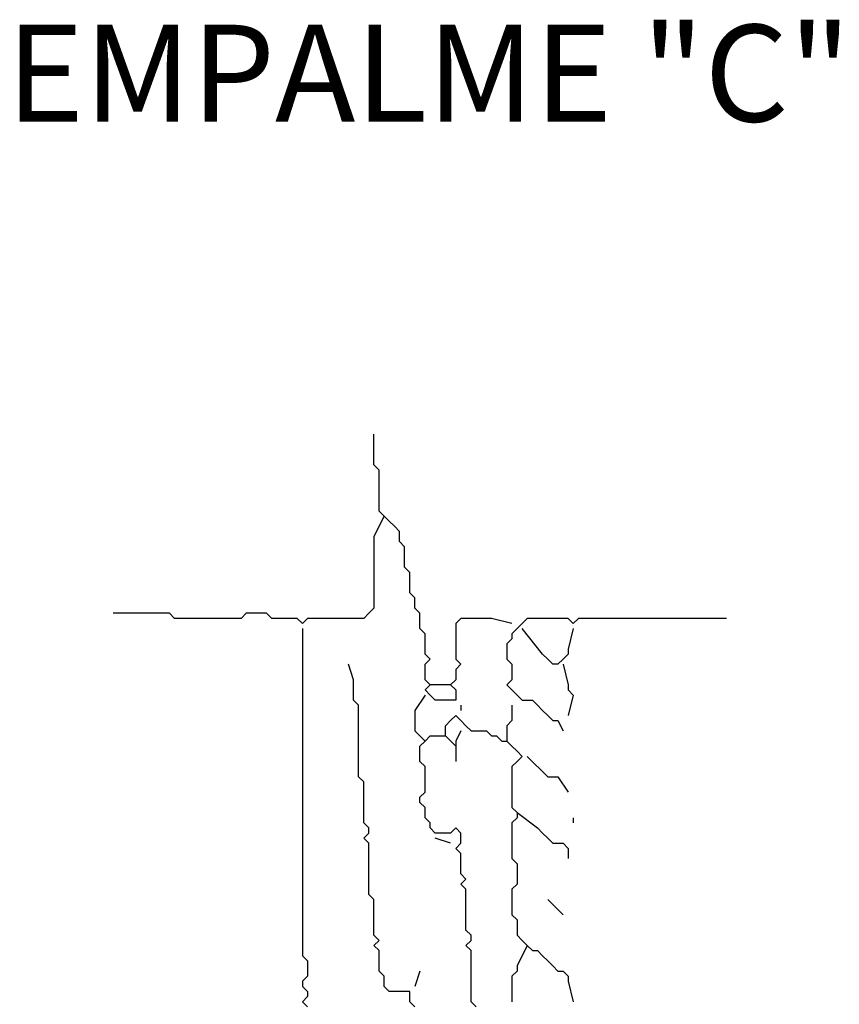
# Model space of a CAD drawing. Header units: metres. Extents: x 3221 to 4131, y 3282 to 4239.
# Tile 26 of 84: x 3273.39 to 3274.63, y 4220.32 to 4221.8. Entities that reach past the tile are written whole.
import ezdxf

# ---------------------------------------------------------------- set-up
doc = ezdxf.new("R2010")
doc.units = ezdxf.units.M
doc.styles.get("Standard").update_dxf_attribs({"font": 'arial.ttf'})

msp = doc.modelspace()

# ---------------------------------------------------------------- linework, layer by layer
for points in [[(3274.1325, 4220.896), (3274.1017, 4220.9037), (3274.094, 4220.9037), (3274.0863, 4220.9037), (3274.0786, 4220.9037), (3274.0709, 4220.9037), (3274.0632, 4220.9037), (3274.0555, 4220.9037), (3274.0478, 4220.896), (3274.0478, 4220.8883), (3274.0478, 4220.8806), (3274.0478, 4220.8729), (3274.0478, 4220.8652), (3274.0478, 4220.8575), (3274.0478, 4220.8498), (3274.0478, 4220.8422), (3274.0555, 4220.8345), (3274.0478, 4220.8268), (3274.0478, 4220.8191), (3274.0478, 4220.8114), (3274.0402, 4220.8037), (3274.0478, 4220.796), (3274.0478, 4220.7883), (3274.0478, 4220.7806), (3274.0402, 4220.7806), (3274.0325, 4220.7806), (3274.0248, 4220.7806), (3274.0171, 4220.7806), (3274.0094, 4220.7883), (3274.0017, 4220.796), (3274.0094, 4220.8037), (3274.0017, 4220.8114), (3274.0017, 4220.8191), (3274.0017, 4220.8268), (3274.0017, 4220.8345), (3274.0094, 4220.8422), (3274.0017, 4220.8498), (3274.0017, 4220.8575), (3274.0017, 4220.8652), (3274.0017, 4220.8729), (3274.0017, 4220.8806), (3273.994, 4220.8883), (3273.994, 4220.896), (3273.994, 4220.9037), (3273.994, 4220.9114), (3273.9863, 4220.9191), (3273.9863, 4220.9268), (3273.9863, 4220.9345), (3273.9786, 4220.9422), (3273.9786, 4220.9498), (3273.9786, 4220.9575), (3273.9786, 4220.9652), (3273.9786, 4220.9729), (3273.9709, 4220.9806), (3273.9709, 4220.9883), (3273.9709, 4220.996), (3273.9709, 4221.0037), (3273.9709, 4221.0114), (3273.9632, 4221.0191), (3273.9632, 4221.0268), (3273.9632, 4221.0345), (3273.9555, 4221.0422), (3273.9478, 4221.0498), (3273.9402, 4221.0575), (3273.9325, 4221.0652), (3273.9325, 4221.0729), (3273.9325, 4221.0806), (3273.9325, 4221.0883), (3273.9325, 4221.096), (3273.9325, 4221.1037), (3273.9325, 4221.1114), (3273.9325, 4221.1191), (3273.9325, 4221.1268), (3273.9248, 4221.1345), (3273.9248, 4221.1422), (3273.9248, 4221.1498), (3273.9248, 4221.1806)], [(3273.9402, 4221.0575), (3273.9248, 4221.0268), (3273.9248, 4221.0191), (3273.9248, 4221.0114), (3273.9248, 4221.0037), (3273.9248, 4220.996), (3273.9248, 4220.9883), (3273.9248, 4220.9806), (3273.9248, 4220.9729), (3273.9248, 4220.9652), (3273.9248, 4220.9575), (3273.9248, 4220.9498), (3273.9248, 4220.9422), (3273.9248, 4220.9345), (3273.9248, 4220.9268), (3273.9248, 4220.9191), (3273.9171, 4220.9114), (3273.9094, 4220.9037), (3273.9017, 4220.9037), (3273.894, 4220.9037), (3273.8863, 4220.9037), (3273.8786, 4220.9037), (3273.8709, 4220.9037), (3273.8632, 4220.9037), (3273.8555, 4220.9037), (3273.8478, 4220.9037), (3273.8402, 4220.9037), (3273.8325, 4220.9037), (3273.8248, 4220.9037), (3273.8171, 4220.896), (3273.8094, 4220.9037), (3273.8017, 4220.9037), (3273.794, 4220.9037), (3273.7863, 4220.9037), (3273.7786, 4220.9037), (3273.7709, 4220.9037), (3273.7632, 4220.9114), (3273.7555, 4220.9114), (3273.7478, 4220.9114), (3273.7402, 4220.9114), (3273.7325, 4220.9114), (3273.7248, 4220.9037), (3273.7171, 4220.9037), (3273.7094, 4220.9037), (3273.7017, 4220.9037), (3273.694, 4220.9037), (3273.6863, 4220.9037), (3273.6786, 4220.9037), (3273.6709, 4220.9037), (3273.6632, 4220.9037), (3273.6555, 4220.9037), (3273.6478, 4220.9037), (3273.6402, 4220.9037), (3273.6325, 4220.9037), (3273.6248, 4220.9037), (3273.6171, 4220.9114), (3273.6094, 4220.9114), (3273.6017, 4220.9114), (3273.594, 4220.9114), (3273.5863, 4220.9114), (3273.5786, 4220.9114), (3273.5709, 4220.9114), (3273.5632, 4220.9114), (3273.5555, 4220.9114), (3273.5325, 4220.9114)], [(3274.4555, 4220.9037), (3274.4248, 4220.9037), (3274.4171, 4220.9037), (3274.4094, 4220.9037), (3274.4017, 4220.9037), (3274.394, 4220.9037), (3274.3863, 4220.9037), (3274.3786, 4220.9037), (3274.3709, 4220.9037), (3274.3632, 4220.9037), (3274.3555, 4220.9037), (3274.3478, 4220.9037), (3274.3402, 4220.9037), (3274.3325, 4220.9037), (3274.3248, 4220.9037), (3274.3171, 4220.9037), (3274.3094, 4220.9037), (3274.3017, 4220.9037), (3274.294, 4220.9037), (3274.2863, 4220.9037), (3274.2786, 4220.9037), (3274.2709, 4220.9037), (3274.2632, 4220.9037), (3274.2555, 4220.9037), (3274.2478, 4220.9037), (3274.2402, 4220.9037), (3274.2325, 4220.9037), (3274.2248, 4220.896), (3274.2171, 4220.9037), (3274.2094, 4220.9037), (3274.2017, 4220.9037), (3274.194, 4220.9037), (3274.1863, 4220.9037), (3274.1786, 4220.9037), (3274.1709, 4220.9037), (3274.1632, 4220.9037), (3274.1555, 4220.9037), (3274.1478, 4220.896), (3274.1402, 4220.8883), (3274.1325, 4220.8806), (3274.1325, 4220.8729), (3274.1248, 4220.8652), (3274.1248, 4220.8575), (3274.1248, 4220.8498), (3274.1248, 4220.8422), (3274.1325, 4220.8345), (3274.1325, 4220.8268), (3274.1325, 4220.8191), (3274.1325, 4220.8114), (3274.1248, 4220.8037), (3274.1325, 4220.796), (3274.1402, 4220.7883), (3274.1478, 4220.7806), (3274.1555, 4220.7806), (3274.1632, 4220.7806), (3274.1709, 4220.7729), (3274.1786, 4220.7652), (3274.1863, 4220.7575), (3274.194, 4220.7498), (3274.2017, 4220.7498), (3274.2094, 4220.7345)], [(3273.8171, 4220.8883), (3273.8171, 4220.8575), (3273.8171, 4220.8498), (3273.8171, 4220.8422), (3273.8171, 4220.8345), (3273.8171, 4220.8268), (3273.8171, 4220.8191), (3273.8171, 4220.8114), (3273.8171, 4220.8037), (3273.8171, 4220.796), (3273.8171, 4220.7883), (3273.8171, 4220.7806), (3273.8171, 4220.7729), (3273.8171, 4220.7652), (3273.8171, 4220.7575), (3273.8171, 4220.7498), (3273.8171, 4220.7422), (3273.8171, 4220.7345), (3273.8171, 4220.7268), (3273.8171, 4220.7191), (3273.8171, 4220.7114), (3273.8171, 4220.7037), (3273.8171, 4220.696), (3273.8171, 4220.6883), (3273.8171, 4220.6806), (3273.8171, 4220.6729), (3273.8171, 4220.6652), (3273.8171, 4220.6575), (3273.8171, 4220.6498), (3273.8171, 4220.6422), (3273.8171, 4220.6345), (3273.8171, 4220.6268), (3273.8171, 4220.6191), (3273.8171, 4220.6114), (3273.8171, 4220.6037), (3273.8171, 4220.596), (3273.8171, 4220.5883), (3273.8171, 4220.5806), (3273.8171, 4220.5729), (3273.8171, 4220.5652), (3273.8171, 4220.5575), (3273.8171, 4220.5498), (3273.8171, 4220.5422), (3273.8171, 4220.5345), (3273.8171, 4220.5268), (3273.8171, 4220.5191), (3273.8171, 4220.5114), (3273.8171, 4220.5037), (3273.8171, 4220.496), (3273.8171, 4220.4883), (3273.8171, 4220.4806), (3273.8171, 4220.4729), (3273.8171, 4220.4652), (3273.8171, 4220.4575), (3273.8171, 4220.4498), (3273.8171, 4220.4422), (3273.8171, 4220.4345), (3273.8171, 4220.4268), (3273.8171, 4220.4191), (3273.8171, 4220.4114), (3273.8171, 4220.4037), (3273.8171, 4220.396), (3273.8248, 4220.3883), (3273.8248, 4220.3806), (3273.8248, 4220.3729), (3273.8248, 4220.3652), (3273.8171, 4220.3575), (3273.8171, 4220.3498), (3273.8248, 4220.3422), (3273.8248, 4220.3345), (3273.8171, 4220.3268), (3273.8248, 4220.3191)], [(3274.2248, 4220.8883), (3274.2171, 4220.8575), (3274.2171, 4220.8498), (3274.2094, 4220.8422), (3274.2017, 4220.8345), (3274.194, 4220.8345), (3274.1863, 4220.8422), (3274.1786, 4220.8498), (3274.1478, 4220.8883)], [(3273.9863, 4220.3191), (3273.9786, 4220.3268), (3273.9786, 4220.3345), (3273.9786, 4220.3422), (3273.9709, 4220.3422), (3273.9632, 4220.3422), (3273.9555, 4220.3422), (3273.9478, 4220.3422), (3273.9402, 4220.3498), (3273.9402, 4220.3575), (3273.9402, 4220.3652), (3273.9325, 4220.3729), (3273.9325, 4220.3806), (3273.9325, 4220.3883), (3273.9325, 4220.396), (3273.9325, 4220.4037), (3273.9248, 4220.4114), (3273.9325, 4220.4191), (3273.9248, 4220.4268), (3273.9248, 4220.4345), (3273.9248, 4220.4422), (3273.9248, 4220.4498), (3273.9248, 4220.4575), (3273.9248, 4220.4652), (3273.9248, 4220.4729), (3273.9248, 4220.4806), (3273.9171, 4220.4883), (3273.9171, 4220.496), (3273.9171, 4220.5037), (3273.9171, 4220.5114), (3273.9171, 4220.5191), (3273.9171, 4220.5268), (3273.9171, 4220.5345), (3273.9171, 4220.5422), (3273.9171, 4220.5498), (3273.9171, 4220.5575), (3273.9171, 4220.5652), (3273.9094, 4220.5729), (3273.9171, 4220.5806), (3273.9171, 4220.5883), (3273.9094, 4220.596), (3273.9094, 4220.6037), (3273.9094, 4220.6114), (3273.9094, 4220.6191), (3273.9094, 4220.6268), (3273.9094, 4220.6345), (3273.9094, 4220.6422), (3273.9094, 4220.6498), (3273.9094, 4220.6575), (3273.9017, 4220.6652), (3273.9017, 4220.6729), (3273.9017, 4220.6806), (3273.9017, 4220.6883), (3273.9017, 4220.696), (3273.9017, 4220.7037), (3273.9017, 4220.7114), (3273.9017, 4220.7191), (3273.9017, 4220.7268), (3273.9017, 4220.7345), (3273.9017, 4220.7422), (3273.9017, 4220.7498), (3273.9017, 4220.7575), (3273.9017, 4220.7652), (3273.9017, 4220.7729), (3273.894, 4220.7806), (3273.894, 4220.7883), (3273.894, 4220.796), (3273.894, 4220.8037), (3273.894, 4220.8114), (3273.8863, 4220.8345)], [(3274.2094, 4220.8345), (3274.2171, 4220.8037), (3274.2171, 4220.796), (3274.2248, 4220.7883), (3274.2171, 4220.7575)], [(3274.0402, 4220.8037), (3274.0094, 4220.8037)], [(3274.0017, 4220.7883), (3273.9863, 4220.7652), (3273.9863, 4220.7575), (3273.9863, 4220.7498), (3273.9863, 4220.7422), (3273.9863, 4220.7345), (3274.0017, 4220.7191)], [(3274.0555, 4220.7729), (3274.0555, 4220.7652)], [(3274.1325, 4220.7729), (3274.1325, 4220.7575), (3274.1325, 4220.7498), (3274.1248, 4220.7422), (3274.1248, 4220.7191)], [(3274.0786, 4220.3191), (3274.0709, 4220.3268), (3274.0709, 4220.3345), (3274.0709, 4220.3422), (3274.0709, 4220.3498), (3274.0709, 4220.3575), (3274.0709, 4220.3652), (3274.0709, 4220.3729), (3274.0709, 4220.3806), (3274.0709, 4220.3883), (3274.0709, 4220.396), (3274.0709, 4220.4037), (3274.0632, 4220.4114), (3274.0709, 4220.4191), (3274.0709, 4220.4268), (3274.0632, 4220.4345), (3274.0632, 4220.4422), (3274.0632, 4220.4498), (3274.0632, 4220.4575), (3274.0632, 4220.4652), (3274.0632, 4220.4729), (3274.0632, 4220.4806), (3274.0632, 4220.4883), (3274.0632, 4220.496), (3274.0555, 4220.5037), (3274.0632, 4220.5114), (3274.0555, 4220.5191), (3274.0555, 4220.5268), (3274.0555, 4220.5345), (3274.0555, 4220.5422), (3274.0555, 4220.5498), (3274.0478, 4220.5575), (3274.0555, 4220.5652), (3274.0555, 4220.5729), (3274.0555, 4220.5806), (3274.0478, 4220.5883), (3274.0402, 4220.5806), (3274.0325, 4220.5806), (3274.0248, 4220.5806), (3274.0171, 4220.5806), (3274.0094, 4220.5883), (3274.0094, 4220.596), (3274.0017, 4220.6037), (3274.0017, 4220.6114), (3274.0017, 4220.6191), (3273.994, 4220.6268), (3273.994, 4220.6345), (3274.0017, 4220.6422), (3274.0017, 4220.6498), (3274.0017, 4220.6575), (3274.0017, 4220.6652), (3274.0017, 4220.6729), (3274.0017, 4220.6806), (3273.994, 4220.6883), (3273.994, 4220.696), (3273.994, 4220.7037), (3273.994, 4220.7114), (3274.0017, 4220.7191), (3274.0094, 4220.7268), (3274.0171, 4220.7268), (3274.0248, 4220.7268), (3274.0325, 4220.7268), (3274.0325, 4220.7345), (3274.0325, 4220.7422), (3274.0402, 4220.7498), (3274.0478, 4220.7575), (3274.0555, 4220.7498), (3274.0632, 4220.7422), (3274.0709, 4220.7345), (3274.0786, 4220.7345), (3274.0863, 4220.7345), (3274.094, 4220.7345), (3274.1017, 4220.7268), (3274.1094, 4220.7268), (3274.1171, 4220.7191), (3274.1248, 4220.7191), (3274.1325, 4220.7114), (3274.1402, 4220.7037), (3274.1478, 4220.696), (3274.1402, 4220.6883), (3274.1325, 4220.6806), (3274.1325, 4220.6729), (3274.1325, 4220.6652), (3274.1325, 4220.6575), (3274.1325, 4220.6498), (3274.1325, 4220.6422), (3274.1325, 4220.6345), (3274.1325, 4220.6268), (3274.1325, 4220.6191), (3274.1402, 4220.6114), (3274.1402, 4220.6037), (3274.1325, 4220.596), (3274.1325, 4220.5883), (3274.1325, 4220.5806), (3274.1325, 4220.5729), (3274.1325, 4220.5652), (3274.1325, 4220.5575), (3274.1325, 4220.5498), (3274.1325, 4220.5422), (3274.1402, 4220.5345), (3274.1402, 4220.5268), (3274.1402, 4220.5191), (3274.1402, 4220.5114), (3274.1402, 4220.5037), (3274.1325, 4220.496), (3274.1325, 4220.4883), (3274.1325, 4220.4806), (3274.1325, 4220.4729), (3274.1325, 4220.4652), (3274.1325, 4220.4575), (3274.1402, 4220.4498), (3274.1402, 4220.4422), (3274.1402, 4220.4345), (3274.1402, 4220.4268), (3274.1478, 4220.4191), (3274.1555, 4220.4114), (3274.1632, 4220.4037), (3274.1709, 4220.4037), (3274.1786, 4220.396), (3274.1863, 4220.3883), (3274.194, 4220.3806), (3274.2017, 4220.3729), (3274.2094, 4220.3729), (3274.2171, 4220.3652), (3274.2171, 4220.3575), (3274.2248, 4220.3268)], [(3274.0555, 4220.7345), (3274.0478, 4220.7191), (3274.0478, 4220.7114), (3274.0478, 4220.7037), (3274.0478, 4220.6883)], [(3274.0478, 4220.7114), (3274.0325, 4220.7268)], [(3274.1555, 4220.696), (3274.1863, 4220.6652), (3274.194, 4220.6652), (3274.2017, 4220.6652), (3274.2171, 4220.6422)], [(3274.1402, 4220.6114), (3274.1709, 4220.5883), (3274.1786, 4220.5806), (3274.1863, 4220.5729), (3274.194, 4220.5652), (3274.2017, 4220.5652), (3274.2094, 4220.5652), (3274.2171, 4220.5575), (3274.2171, 4220.5422)], [(3274.2248, 4220.6037), (3274.2248, 4220.596)], [(3274.0402, 4220.5652), (3274.0171, 4220.5729)], [(3274.2094, 4220.4575), (3274.1863, 4220.4806)], [(3274.1555, 4220.4114), (3274.1402, 4220.3806), (3274.1402, 4220.3729), (3274.1325, 4220.3652), (3274.1325, 4220.3268)], [(3273.994, 4220.3729), (3273.9863, 4220.3498)]]:
    msp.add_lwpolyline(points)

# ---------------------------------------------------------------- texts
at = {"insert": (3273.3716, 4221.7969), "char_height": 0.145723, "attachment_point": 1}
msp.add_mtext_dynamic_manual_height_columns('EMPALME "C"', width=2.52423, gutter_width=12.5, heights=[0], dxfattribs=at)

doc.saveas('drawing.dxf')
